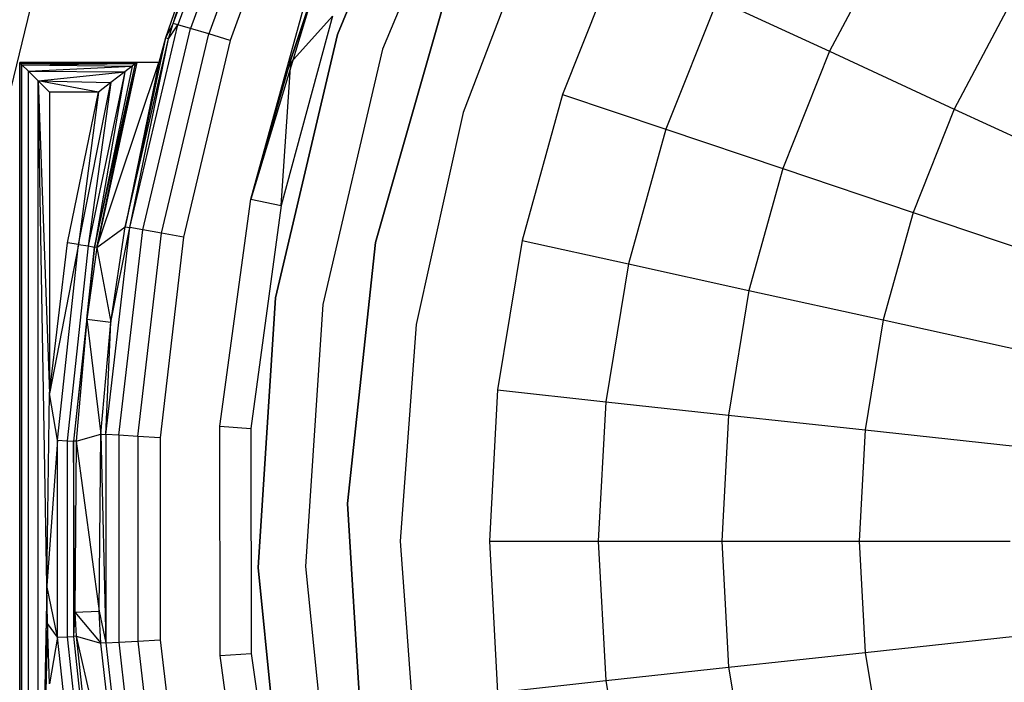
# Model space of a CAD drawing. Extents: x 0.04 to 8.34, y -4.15 to 4.15.
# Tile 14 of 34: x 1.04 to 2.7, y -0.24 to 0.87. Entities that reach past the tile are written whole.
import ezdxf

# ---------------------------------------------------------------- set-up
doc = ezdxf.new("R2010")
doc.units = 0
doc.header["$LTSCALE"] = 2.54
doc.layers.get('0').update_dxf_attribs({"color": 13, "linetype": 'CONTINUOUS'})

# ---------------------------------------------------------------- blocks, each defined once
blk = doc.blocks.new('MONOO_STL')
at = {"color": 0}
for p, q in [((1.7502, 1.2663, 8.5853), (1.5751, 0.8472, 8.5853)), ((1.5751, 0.8472, 0.0853), (1.7502, 1.2663, 0.0853)), ((1.7502, 1.2663, 8.5853), (1.5751, 0.8472, 8.5853)), ((1.5751, 0.8472, 0.0853), (1.7502, 1.2663, 0.0853)), ((1.8213, 1.2294, 0.0853), (1.6512, 0.8226, 0.0853)), ((1.8213, 1.2294, 0.0853), (1.6512, 0.8226, 0.0853)), ((1.8213, 1.2294, 2.5853), (1.6512, 0.8226, 2.5853)), ((1.8213, 1.2294, 2.5853), (1.6512, 0.8226, 2.5853)), ((1.2993, 0.8658, 8.4879), (1.4193, 1.1957, 8.4879)), ((1.2993, 0.8658, 8.4879), (1.4193, 1.1957, 8.4879)), ((1.427, 1.1924, 8.5254), (1.3073, 0.8634, 8.5254)), ((1.427, 1.1924, 8.5254), (1.3073, 0.8634, 8.5254)), ((1.4471, 1.1838, 8.5569), (1.3282, 0.8572, 8.5569)), ((1.4471, 1.1838, 8.5569), (1.3282, 0.8572, 8.5569)), ((1.4766, 1.1711, 8.5779), (1.359, 0.848, 8.5779)), ((1.4766, 1.1711, 8.5779), (1.359, 0.848, 8.5779)), ((1.5111, 1.1561, 8.5853), (1.395, 0.8372, 8.5853)), ((1.5111, 1.1561, 8.5853), (1.395, 0.8372, 8.5853)), ((1.3743, 1.1, 8.2853), (1.2865, 0.8414, 8.2853)), ((1.3743, 1.1, 8.2853), (1.2865, 0.8414, 8.2853)), ((1.2993, 0.8658, 8.4879), (1.3743, 1.1, 8.2853)), ((1.2993, 0.8658, 8.4879), (1.3743, 1.1, 8.2853)), ((1.917, 1.0572, 0.7591), (1.7866, 0.7163, 0.7591)), ((1.917, 1.0572, 0.4891), (1.7866, 0.7163, 0.4891)), ((1.917, 1.0572, 0.7591), (1.7866, 0.7163, 0.7591)), ((1.917, 1.0572, 0.4891), (1.7866, 0.7163, 0.4891)), ((2.5014, 1.0064, 1.4963), (2.402, 0.8189, 1.4963)), ((2.5014, 1.0064, 1.4963), (2.402, 0.8189, 1.4963)), ((2.0478, 0.9828, 0.7591), (1.9536, 0.7464, 0.7591)), ((2.0478, 0.9828, 0.7591), (1.9536, 0.7464, 0.7591)), ((0.9894, 0.6037, 6.5853), (1.0717, 0.9407, 6.5853)), ((0.9894, 0.6037, 6.5853), (1.0717, 0.9407, 6.5853)), ((1.4296, 0.5703, 6.5853), (1.5293, 0.9304, 6.5853)), ((1.4296, 0.5703, 6.5853), (1.5293, 0.9304, 6.5853)), ((1.5363, 0.9226, 6.8853), (1.4296, 0.5703, 6.5853)), ((1.5363, 0.9226, 6.8853), (1.4296, 0.5703, 6.5853)), ((1.5363, 0.9226, 6.8853), (1.4954, 0.8, 6.8853)), ((1.5363, 0.9226, 6.8853), (1.4954, 0.8, 6.8853)), ((1.4954, 0.8, 6.8853), (1.5358, 0.9212, 6.9371)), ((1.4954, 0.8, 6.8853), (1.5358, 0.9212, 6.9371)), ((1.7602, 0.9216, 8.5853), (1.6394, 0.4975, 8.5853)), ((1.6394, 0.4975, 2.5853), (1.7602, 0.9216, 2.5853)), ((1.7602, 0.9216, 8.5853), (1.6394, 0.4975, 8.5853)), ((1.6394, 0.4975, 2.5853), (1.7602, 0.9216, 2.5853)), ((2.2138, 0.906, 1.1342), (2.1269, 0.688, 1.1342)), ((2.2138, 0.906, 1.1342), (2.1269, 0.688, 1.1342)), ((2.2138, 0.906, 1.1342), (2.402, 0.8189, 1.4963)), ((2.2138, 0.906, 1.1342), (2.402, 0.8189, 1.4963)), ((1.5667, 0.878, 8.5853), (1.4809, 0.5598, 8.5853)), ((1.5667, 0.878, 8.5853), (1.4809, 0.5598, 8.5853)), ((1.5667, 0.878, 8.5853), (1.4968, 0.8, 6.9371)), ((1.5667, 0.878, 8.5853), (1.4968, 0.8, 6.9371)), ((2.6994, 0.8873, 1.8439), (2.6117, 0.7219, 1.8439)), ((2.6994, 0.8873, 1.8439), (2.6117, 0.7219, 1.8439)), ((1.2265, 0.5228, 8.5254), (1.3073, 0.8634, 8.5254)), ((1.2265, 0.5228, 8.5254), (1.3073, 0.8634, 8.5254)), ((1.2993, 0.8658, 8.4879), (1.2865, 0.8414, 8.2853)), ((1.2993, 0.8658, 8.4879), (1.2865, 0.8414, 8.2853)), ((1.2916, 0.8399, 8.4879), (1.2993, 0.8658, 8.4879)), ((1.2916, 0.8399, 8.4879), (1.2993, 0.8658, 8.4879)), ((1.2916, 0.8399, 8.4879), (1.3073, 0.8634, 8.5254)), ((1.2916, 0.8399, 8.4879), (1.3073, 0.8634, 8.5254)), ((1.3073, 0.8634, 8.5254), (1.2993, 0.8658, 8.4879)), ((1.3073, 0.8634, 8.5254), (1.2993, 0.8658, 8.4879)), ((1.3282, 0.8572, 8.5569), (1.3073, 0.8634, 8.5254)), ((1.3282, 0.8572, 8.5569), (1.3073, 0.8634, 8.5254)), ((1.248, 0.519, 8.5569), (1.3282, 0.8572, 8.5569)), ((1.248, 0.519, 8.5569), (1.3282, 0.8572, 8.5569)), ((1.2797, 0.5134, 8.5779), (1.359, 0.848, 8.5779)), ((1.2797, 0.5134, 8.5779), (1.359, 0.848, 8.5779)), ((1.359, 0.848, 8.5779), (1.3282, 0.8572, 8.5569)), ((1.359, 0.848, 8.5779), (1.3282, 0.8572, 8.5569)), ((1.395, 0.8372, 8.5853), (1.359, 0.848, 8.5779)), ((1.395, 0.8372, 8.5853), (1.359, 0.848, 8.5779)), ((1.5751, 0.8472, 8.5853), (1.4713, 0.405, 8.5853)), ((1.4713, 0.405, 0.0853), (1.5751, 0.8472, 0.0853)), ((1.5751, 0.8472, 8.5853), (1.4713, 0.405, 8.5853)), ((1.4713, 0.405, 0.0853), (1.5751, 0.8472, 0.0853)), ((1.5751, 0.8472, 8.5853), (1.5751, 0.8472, 0.0853)), ((1.5751, 0.8472, 8.5853), (1.5751, 0.8472, 0.0853)), ((1.2865, 0.8414, 8.2853), (1.2183, 0.5242, 8.4879)), ((1.2865, 0.8414, 8.2853), (1.2183, 0.5242, 8.4879)), ((1.2183, 0.5242, 8.4879), (1.2916, 0.8399, 8.4879)), ((1.2183, 0.5242, 8.4879), (1.2916, 0.8399, 8.4879)), ((1.2265, 0.5228, 8.5254), (1.2916, 0.8399, 8.4879)), ((1.2265, 0.5228, 8.5254), (1.2916, 0.8399, 8.4879)), ((1.2865, 0.8414, 8.2853), (1.2749, 0.8, 8.2853)), ((1.2865, 0.8414, 8.2853), (1.2749, 0.8, 8.2853)), ((1.2916, 0.8399, 8.4879), (1.2865, 0.8414, 8.2853)), ((1.2916, 0.8399, 8.4879), (1.2865, 0.8414, 8.2853)), ((1.395, 0.8372, 8.5853), (1.3168, 0.5069, 8.5853)), ((1.395, 0.8372, 8.5853), (1.3168, 0.5069, 8.5853)), ((1.6512, 0.8226, 0.0853), (1.5505, 0.3933, 0.0853)), ((1.6512, 0.8226, 0.0853), (1.5505, 0.3933, 0.0853)), ((1.6512, 0.8226, 2.5853), (1.5505, 0.3933, 2.5853)), ((1.6512, 0.8226, 2.5853), (1.5505, 0.3933, 2.5853)), ((1.6512, 0.8226, 0.0853), (1.6512, 0.8226, 2.5853)), ((1.6512, 0.8226, 0.0853), (1.6512, 0.8226, 2.5853)), ((2.402, 0.8189, 1.4963), (2.3235, 0.6218, 1.4963)), ((2.402, 0.8189, 1.4963), (2.3235, 0.6218, 1.4963)), ((2.402, 0.8189, 1.4963), (2.6117, 0.7219, 1.8439)), ((2.402, 0.8189, 1.4963), (2.6117, 0.7219, 1.8439)), ((1.0414, 0.8, 6.9353), (1.0414, 0.8, 8.2853)), ((1.0414, 0.8, 8.2853), (1.0414, -0.8, 8.2853)), ((1.0414, -0.8, 6.9353), (1.0414, 0.8, 6.9353)), ((1.2749, 0.8, 8.2853), (1.0414, 0.8, 8.2853)), ((1.0414, 0.8, 6.9353), (1.0414, 0.8, 8.2853)), ((1.0414, 0.8, 6.9353), (1.2382, 0.8, 6.9353)), ((1.0414, 0.8, 8.2853), (1.0414, -0.8, 8.2853)), ((1.2749, 0.8, 8.2853), (1.0414, 0.8, 8.2853)), ((1.0423, 0.799, 6.9255), (1.0414, 0.8, 6.9353)), ((1.0414, -0.8, 6.9353), (1.0414, 0.8, 6.9353)), ((1.0414, 0.8, 6.9353), (1.2382, 0.8, 6.9353)), ((1.0423, 0.799, 6.9255), (1.0414, 0.8, 6.9353)), ((1.0423, 0.799, 6.9255), (1.2382, 0.8, 6.9353)), ((1.0423, 0.799, 6.9255), (1.2382, 0.8, 6.9353)), ((1.0423, -0.799, 6.9255), (1.0423, 0.799, 6.9255)), ((1.0452, 0.7962, 6.9162), (1.0423, 0.799, 6.9255)), ((1.0423, -0.799, 6.9255), (1.0423, 0.799, 6.9255)), ((1.0423, 0.799, 6.9255), (1.2358, 0.7981, 6.9218)), ((1.0423, 0.799, 6.9255), (1.2358, 0.7981, 6.9218)), ((1.0452, 0.7962, 6.9162), (1.0423, 0.799, 6.9255)), ((1.0452, 0.7962, 6.9162), (1.2358, 0.7981, 6.9218)), ((1.0452, 0.7962, 6.9162), (1.2358, 0.7981, 6.9218)), ((1.0452, -0.7962, 6.9162), (1.0452, 0.7962, 6.9162)), ((1.056, 0.7854, 6.8999), (1.0452, 0.7962, 6.9162)), ((1.0452, -0.7962, 6.9162), (1.0452, 0.7962, 6.9162)), ((1.0452, 0.7962, 6.9162), (1.2303, 0.7939, 6.9114)), ((1.0452, 0.7962, 6.9162), (1.2303, 0.7939, 6.9114)), ((1.056, 0.7854, 6.8999), (1.0452, 0.7962, 6.9162)), ((1.167, 0.49, 6.9153), (1.2358, 0.7981, 6.9218)), ((1.167, 0.49, 6.9153), (1.2358, 0.7981, 6.9218)), ((1.2382, 0.8, 6.9353), (1.1711, 0.4894, 6.934)), ((1.1711, 0.4894, 6.934), (1.2749, 0.8, 8.2853)), ((1.1711, 0.4894, 6.934), (1.2749, 0.8, 8.2853)), ((1.2382, 0.8, 6.9353), (1.1711, 0.4894, 6.934)), ((1.1711, 0.4894, 6.934), (1.2358, 0.7981, 6.9218)), ((1.1711, 0.4894, 6.934), (1.2358, 0.7981, 6.9218)), ((1.2749, 0.8, 8.2853), (1.2183, 0.5242, 8.4879)), ((1.2749, 0.8, 8.2853), (1.2183, 0.5242, 8.4879)), ((1.2358, 0.7981, 6.9218), (1.2303, 0.7939, 6.9114)), ((1.2358, 0.7981, 6.9218), (1.2303, 0.7939, 6.9114)), ((1.2382, 0.8, 6.9353), (1.2358, 0.7981, 6.9218)), ((1.2382, 0.8, 6.9353), (1.2358, 0.7981, 6.9218)), ((1.2749, 0.8, 8.2853), (1.2382, 0.8, 6.9353)), ((1.2749, 0.8, 8.2853), (1.2382, 0.8, 6.9353)), ((1.4954, 0.8, 6.8853), (1.4296, 0.5703, 6.5853)), ((1.4954, 0.8, 6.8853), (1.4296, 0.5703, 6.5853)), ((1.4809, 0.5598, 8.5853), (1.4968, 0.8, 6.9371)), ((1.4809, 0.5598, 8.5853), (1.4968, 0.8, 6.9371)), ((1.4954, 0.8, 6.8853), (1.4968, 0.8, 6.9371)), ((1.4954, 0.8, 6.8853), (1.4968, 0.8, 6.9371)), ((1.056, 0.7854, 6.8999), (1.2303, 0.7939, 6.9114)), ((1.056, 0.7854, 6.8999), (1.2303, 0.7939, 6.9114)), ((1.056, -0.7854, 6.8999), (1.056, 0.7854, 6.8999)), ((1.0722, 0.7691, 6.8891), (1.056, 0.7854, 6.8999)), ((1.056, -0.7854, 6.8999), (1.056, 0.7854, 6.8999)), ((1.056, 0.7854, 6.8999), (1.218, 0.7845, 6.8991)), ((1.056, 0.7854, 6.8999), (1.218, 0.7845, 6.8991)), ((1.0722, 0.7691, 6.8891), (1.056, 0.7854, 6.8999)), ((1.0722, 0.7691, 6.8891), (1.218, 0.7845, 6.8991)), ((1.0722, 0.7691, 6.8891), (1.218, 0.7845, 6.8991)), ((1.218, 0.7845, 6.8991), (1.1562, 0.4918, 6.8995)), ((1.218, 0.7845, 6.8991), (1.1562, 0.4918, 6.8995)), ((1.2303, 0.7939, 6.9114), (1.167, 0.49, 6.9153)), ((1.2303, 0.7939, 6.9114), (1.167, 0.49, 6.9153)), ((1.218, 0.7845, 6.8991), (1.167, 0.49, 6.9153)), ((1.218, 0.7845, 6.8991), (1.167, 0.49, 6.9153)), ((1.218, 0.7845, 6.8991), (1.1946, 0.7664, 6.888)), ((1.218, 0.7845, 6.8991), (1.1946, 0.7664, 6.888)), ((1.2303, 0.7939, 6.9114), (1.218, 0.7845, 6.8991)), ((1.2303, 0.7939, 6.9114), (1.218, 0.7845, 6.8991)), ((1.0914, 0.75, 6.8853), (1.0722, 0.7691, 6.8891)), ((1.0722, 0.7691, 6.8891), (1.0914, 0.2439, 6.8853)), ((1.0722, -0.7691, 6.8891), (1.0722, 0.7691, 6.8891)), ((1.0871, -0.0785, 6.8855), (1.0722, 0.7691, 6.8891)), ((1.0722, -0.7691, 6.8891), (1.0722, 0.7691, 6.8891)), ((1.0871, -0.0785, 6.8855), (1.0722, 0.7691, 6.8891)), ((1.0722, 0.7691, 6.8891), (1.0914, 0.2439, 6.8853)), ((1.0722, 0.7691, 6.8891), (1.1946, 0.7664, 6.888)), ((1.1736, 0.75, 6.8853), (1.0722, 0.7691, 6.8891)), ((1.0914, 0.75, 6.8853), (1.0722, 0.7691, 6.8891)), ((1.1736, 0.75, 6.8853), (1.0722, 0.7691, 6.8891)), ((1.0722, 0.7691, 6.8891), (1.1946, 0.7664, 6.888)), ((1.1404, 0.4943, 6.889), (1.1946, 0.7664, 6.888)), ((1.1404, 0.4943, 6.889), (1.1946, 0.7664, 6.888)), ((1.1946, 0.7664, 6.888), (1.1562, 0.4918, 6.8995)), ((1.1946, 0.7664, 6.888), (1.1562, 0.4918, 6.8995)), ((1.1946, 0.7664, 6.888), (1.1736, 0.75, 6.8853)), ((1.1946, 0.7664, 6.888), (1.1736, 0.75, 6.8853)), ((1.1736, 0.75, 6.8853), (1.0914, 0.75, 6.8853)), ((1.0914, 0.75, 6.8853), (1.0914, 0.2439, 6.8853)), ((1.0914, 0.75, 6.8853), (1.0914, 0.2439, 6.8853)), ((1.1736, 0.75, 6.8853), (1.0914, 0.75, 6.8853)), ((1.1218, 0.4973, 6.8853), (1.1736, 0.75, 6.8853)), ((1.1218, 0.4973, 6.8853), (1.1736, 0.75, 6.8853)), ((1.1736, 0.75, 6.8853), (1.1404, 0.4943, 6.889)), ((1.1736, 0.75, 6.8853), (1.1404, 0.4943, 6.889)), ((1.9536, 0.7464, 0.7591), (1.8856, 0.5012, 0.7591)), ((1.9536, 0.7464, 0.7591), (1.8856, 0.5012, 0.7591)), ((1.9536, 0.7464, 0.7591), (2.1269, 0.688, 1.1342)), ((1.9536, 0.7464, 0.7591), (2.1269, 0.688, 1.1342)), ((1.7866, 0.7163, 0.7591), (1.7073, 0.36, 0.7591)), ((1.7866, 0.7163, 0.4891), (1.7073, 0.36, 0.4891)), ((1.7866, 0.7163, 0.7591), (1.7073, 0.36, 0.7591)), ((1.7866, 0.7163, 0.4891), (1.7073, 0.36, 0.4891)), ((1.7866, 0.7163, 0.4891), (1.7866, 0.7163, 0.7591)), ((1.7866, 0.7163, 0.4891), (1.7866, 0.7163, 0.7591)), ((2.6117, 0.7219, 1.8439), (2.5424, 0.548, 1.8439)), ((2.6117, 0.7219, 1.8439), (2.5424, 0.548, 1.8439)), ((2.6117, 0.7219, 1.8439), (2.8419, 0.6154, 2.1753)), ((2.6117, 0.7219, 1.8439), (2.8419, 0.6154, 2.1753)), ((2.1269, 0.688, 1.1342), (2.0642, 0.4619, 1.1342)), ((2.1269, 0.688, 1.1342), (2.0642, 0.4619, 1.1342)), ((2.1269, 0.688, 1.1342), (2.3235, 0.6218, 1.4963)), ((2.1269, 0.688, 1.1342), (2.3235, 0.6218, 1.4963)), ((2.3235, 0.6218, 1.4963), (2.2667, 0.4173, 1.4963)), ((2.3235, 0.6218, 1.4963), (2.2667, 0.4173, 1.4963)), ((2.3235, 0.6218, 1.4963), (2.5424, 0.548, 1.8439)), ((2.3235, 0.6218, 1.4963), (2.5424, 0.548, 1.8439)), ((1.3777, 0.1889, 6.5853), (1.4296, 0.5703, 6.5853)), ((1.3777, 0.1889, 6.5853), (1.4296, 0.5703, 6.5853)), ((1.4296, 0.5703, 6.5853), (1.4809, 0.5598, 8.5853)), ((1.4296, 0.5703, 6.5853), (1.4809, 0.5598, 8.5853)), ((1.4809, 0.5598, 8.5853), (1.4299, 0.1854, 8.5853)), ((1.4809, 0.5598, 8.5853), (1.4299, 0.1854, 8.5853)), ((2.5424, 0.548, 1.8439), (2.4923, 0.3676, 1.8439)), ((2.5424, 0.548, 1.8439), (2.4923, 0.3676, 1.8439)), ((2.5424, 0.548, 1.8439), (2.7828, 0.467, 2.1753)), ((2.5424, 0.548, 1.8439), (2.7828, 0.467, 2.1753)), ((1.1711, 0.4894, 6.934), (1.2183, 0.5242, 8.4879)), ((1.1711, 0.4894, 6.934), (1.2183, 0.5242, 8.4879)), ((1.1859, 0.175, 8.5254), (1.2265, 0.5228, 8.5254)), ((1.1859, 0.175, 8.5254), (1.2265, 0.5228, 8.5254)), ((1.1945, 0.3639, 8.4879), (1.2183, 0.5242, 8.4879)), ((1.1945, 0.3639, 8.4879), (1.2183, 0.5242, 8.4879)), ((1.1945, 0.3639, 8.4879), (1.2265, 0.5228, 8.5254)), ((1.1945, 0.3639, 8.4879), (1.2265, 0.5228, 8.5254)), ((1.2077, 0.1738, 8.5569), (1.248, 0.519, 8.5569)), ((1.2077, 0.1738, 8.5569), (1.248, 0.519, 8.5569)), ((1.2183, 0.5242, 8.4879), (1.2265, 0.5228, 8.5254)), ((1.2183, 0.5242, 8.4879), (1.2265, 0.5228, 8.5254)), ((1.248, 0.519, 8.5569), (1.2265, 0.5228, 8.5254)), ((1.248, 0.519, 8.5569), (1.2265, 0.5228, 8.5254)), ((1.2398, 0.1719, 8.5779), (1.2797, 0.5134, 8.5779)), ((1.2398, 0.1719, 8.5779), (1.2797, 0.5134, 8.5779)), ((1.2797, 0.5134, 8.5779), (1.248, 0.519, 8.5569)), ((1.2797, 0.5134, 8.5779), (1.248, 0.519, 8.5569)), ((1.3168, 0.5069, 8.5853), (1.2797, 0.5134, 8.5779)), ((1.3168, 0.5069, 8.5853), (1.2797, 0.5134, 8.5779)), ((1.0914, 0.2439, 6.8853), (1.1218, 0.4973, 6.8853)), ((1.0914, 0.2439, 6.8853), (1.1218, 0.4973, 6.8853)), ((1.1404, 0.4943, 6.889), (1.1218, 0.4973, 6.8853)), ((1.1404, 0.4943, 6.889), (1.1218, 0.4973, 6.8853)), ((1.3168, 0.5069, 8.5853), (1.2774, 0.1697, 8.5853)), ((1.3168, 0.5069, 8.5853), (1.2774, 0.1697, 8.5853)), ((1.6394, 0.4975, 8.5853), (1.592, 0.059, 8.5853)), ((1.592, 0.059, 2.5853), (1.6394, 0.4975, 2.5853)), ((1.6394, 0.4975, 8.5853), (1.592, 0.059, 8.5853)), ((1.592, 0.059, 2.5853), (1.6394, 0.4975, 2.5853)), ((1.6394, 0.4975, 8.5853), (1.6394, 0.4975, 2.5853)), ((1.6394, 0.4975, 8.5853), (1.6394, 0.4975, 2.5853)), ((1.8856, 0.5012, 0.7591), (1.8444, 0.2501, 0.7591)), ((1.8856, 0.5012, 0.7591), (1.8444, 0.2501, 0.7591)), ((1.8856, 0.5012, 0.7591), (2.0642, 0.4619, 1.1342)), ((1.8856, 0.5012, 0.7591), (2.0642, 0.4619, 1.1342)), ((1.1404, 0.4943, 6.889), (1.0914, 0.2439, 6.8853)), ((1.1404, 0.4943, 6.889), (1.0914, 0.2439, 6.8853)), ((1.105, 0.1654, 6.889), (1.1404, 0.4943, 6.889)), ((1.105, 0.1654, 6.889), (1.1404, 0.4943, 6.889)), ((1.1562, 0.4918, 6.8995), (1.1211, 0.1646, 6.8995)), ((1.1562, 0.4918, 6.8995), (1.1211, 0.1646, 6.8995)), ((1.167, 0.49, 6.9153), (1.132, 0.164, 6.9153)), ((1.167, 0.49, 6.9153), (1.132, 0.164, 6.9153)), ((1.1404, 0.4943, 6.889), (1.1562, 0.4918, 6.8995)), ((1.1404, 0.4943, 6.889), (1.1562, 0.4918, 6.8995)), ((1.1541, 0.3688, 6.934), (1.167, 0.49, 6.9153)), ((1.1541, 0.3688, 6.934), (1.167, 0.49, 6.9153)), ((1.1711, 0.4894, 6.934), (1.1541, 0.3688, 6.934)), ((1.1711, 0.4894, 6.934), (1.1541, 0.3688, 6.934)), ((1.1562, 0.4918, 6.8995), (1.167, 0.49, 6.9153)), ((1.1562, 0.4918, 6.8995), (1.167, 0.49, 6.9153)), ((1.1711, 0.4894, 6.934), (1.167, 0.49, 6.9153)), ((1.1711, 0.4894, 6.934), (1.167, 0.49, 6.9153)), ((1.1711, 0.4894, 6.934), (1.1945, 0.3639, 8.4879)), ((1.1711, 0.4894, 6.934), (1.1945, 0.3639, 8.4879)), ((2.0642, 0.4619, 1.1342), (2.0262, 0.2303, 1.1342)), ((2.0642, 0.4619, 1.1342), (2.0262, 0.2303, 1.1342)), ((2.0642, 0.4619, 1.1342), (2.2667, 0.4173, 1.4963)), ((2.0642, 0.4619, 1.1342), (2.2667, 0.4173, 1.4963)), ((2.2667, 0.4173, 1.4963), (2.2324, 0.2079, 1.4963)), ((2.2667, 0.4173, 1.4963), (2.2324, 0.2079, 1.4963)), ((2.2667, 0.4173, 1.4963), (2.4923, 0.3676, 1.8439)), ((2.2667, 0.4173, 1.4963), (2.4923, 0.3676, 1.8439)), ((1.4713, 0.405, 8.5853), (1.4418, -0.0482, 8.5853)), ((1.4418, -0.0482, 0.0853), (1.4713, 0.405, 0.0853)), ((1.4713, 0.405, 8.5853), (1.4418, -0.0482, 8.5853)), ((1.4418, -0.0482, 0.0853), (1.4713, 0.405, 0.0853)), ((1.4713, 0.405, 8.5853), (1.4713, 0.405, 0.0853)), ((1.4713, 0.405, 8.5853), (1.4713, 0.405, 0.0853)), ((1.5505, 0.3933, 0.0853), (1.5218, -0.0468, 0.0853)), ((1.5505, 0.3933, 0.0853), (1.5218, -0.0468, 0.0853)), ((1.5505, 0.3933, 2.5853), (1.5218, -0.0468, 2.5853)), ((1.5505, 0.3933, 2.5853), (1.5218, -0.0468, 2.5853)), ((1.5505, 0.3933, 0.0853), (1.5505, 0.3933, 2.5853)), ((1.5505, 0.3933, 0.0853), (1.5505, 0.3933, 2.5853)), ((1.1541, 0.3688, 6.934), (1.132, 0.164, 6.9153)), ((1.1541, 0.3688, 6.934), (1.132, 0.164, 6.9153)), ((1.1541, 0.3688, 6.934), (1.1361, 0.1637, 6.934)), ((1.1541, 0.3688, 6.934), (1.1361, 0.1637, 6.934)), ((1.1541, 0.3688, 6.934), (1.1945, 0.3639, 8.4879)), ((1.1541, 0.3688, 6.934), (1.1945, 0.3639, 8.4879)), ((1.1541, 0.3688, 6.934), (1.1776, 0.1755, 8.4879)), ((1.1541, 0.3688, 6.934), (1.1776, 0.1755, 8.4879)), ((2.4923, 0.3676, 1.8439), (2.4621, 0.1829, 1.8439)), ((2.4923, 0.3676, 1.8439), (2.4621, 0.1829, 1.8439)), ((2.4923, 0.3676, 1.8439), (2.74, 0.3131, 2.1753)), ((2.4923, 0.3676, 1.8439), (2.74, 0.3131, 2.1753)), ((1.1776, 0.1755, 8.4879), (1.1945, 0.3639, 8.4879)), ((1.1776, 0.1755, 8.4879), (1.1945, 0.3639, 8.4879)), ((1.1859, 0.175, 8.5254), (1.1945, 0.3639, 8.4879)), ((1.1859, 0.175, 8.5254), (1.1945, 0.3639, 8.4879)), ((1.7073, 0.36, 0.7591), (1.6806, -0.004, 0.7591)), ((1.7073, 0.36, 0.4891), (1.6806, -0.004, 0.4891)), ((1.7073, 0.36, 0.7591), (1.6806, -0.004, 0.7591)), ((1.7073, 0.36, 0.4891), (1.6806, -0.004, 0.4891)), ((1.7073, 0.36, 0.4891), (1.7073, 0.36, 0.7591)), ((1.7073, 0.36, 0.4891), (1.7073, 0.36, 0.7591)), ((1.8444, 0.2501, 0.7591), (1.8306, -0.004, 0.7591)), ((1.8444, 0.2501, 0.7591), (1.8306, -0.004, 0.7591)), ((1.8444, 0.2501, 0.7591), (2.0262, 0.2303, 1.1342)), ((1.8444, 0.2501, 0.7591), (2.0262, 0.2303, 1.1342)), ((1.0871, -0.0785, 6.8855), (1.0914, 0.2439, 6.8853)), ((1.0871, -0.0785, 6.8855), (1.0914, 0.2439, 6.8853)), ((1.105, 0.1654, 6.889), (1.0914, 0.2439, 6.8853)), ((1.105, 0.1654, 6.889), (1.0914, 0.2439, 6.8853)), ((2.0262, 0.2303, 1.1342), (2.0135, -0.004, 1.1342)), ((2.0262, 0.2303, 1.1342), (2.0135, -0.004, 1.1342)), ((2.0262, 0.2303, 1.1342), (2.2324, 0.2079, 1.4963)), ((2.0262, 0.2303, 1.1342), (2.2324, 0.2079, 1.4963)), ((2.2324, 0.2079, 1.4963), (2.2209, -0.004, 1.4963)), ((2.2324, 0.2079, 1.4963), (2.2209, -0.004, 1.4963)), ((2.2324, 0.2079, 1.4963), (2.4621, 0.1829, 1.8439)), ((2.2324, 0.2079, 1.4963), (2.4621, 0.1829, 1.8439)), ((1.3782, -0.1961, 6.5853), (1.3777, 0.1889, 6.5853)), ((1.3777, 0.1889, 6.5853), (1.4299, 0.1854, 8.5853)), ((1.3777, 0.1889, 6.5853), (1.4299, 0.1854, 8.5853)), ((1.3782, -0.1961, 6.5853), (1.3777, 0.1889, 6.5853)), ((1.4299, 0.1854, 8.5853), (1.4304, -0.1925, 8.5853)), ((1.4299, 0.1854, 8.5853), (1.4304, -0.1925, 8.5853)), ((2.4621, 0.1829, 1.8439), (2.4519, -0.004, 1.8439)), ((2.4621, 0.1829, 1.8439), (2.4519, -0.004, 1.8439)), ((2.4621, 0.1829, 1.8439), (2.7142, 0.1555, 2.1753)), ((2.4621, 0.1829, 1.8439), (2.7142, 0.1555, 2.1753)), ((1.1361, 0.1637, 6.934), (1.1776, 0.1755, 8.4879)), ((1.1361, 0.1637, 6.934), (1.1776, 0.1755, 8.4879)), ((1.1749, -0.1216, 8.4879), (1.1776, 0.1755, 8.4879)), ((1.1749, -0.1216, 8.4879), (1.1776, 0.1755, 8.4879)), ((1.1776, 0.1755, 8.4879), (1.1859, 0.175, 8.5254)), ((1.1776, 0.1755, 8.4879), (1.1859, 0.175, 8.5254)), ((1.1776, 0.1755, 8.4879), (1.1859, -0.175, 8.5254)), ((1.1776, 0.1755, 8.4879), (1.1859, -0.175, 8.5254)), ((1.2077, 0.1738, 8.5569), (1.1859, 0.175, 8.5254)), ((1.1859, 0.175, 8.5254), (1.1859, -0.175, 8.5254)), ((1.1859, 0.175, 8.5254), (1.1859, -0.175, 8.5254)), ((1.2077, 0.1738, 8.5569), (1.1859, 0.175, 8.5254)), ((1.2398, 0.1719, 8.5779), (1.2077, 0.1738, 8.5569)), ((1.2077, 0.1738, 8.5569), (1.2077, -0.1738, 8.5569)), ((1.2077, 0.1738, 8.5569), (1.2077, -0.1738, 8.5569)), ((1.2398, 0.1719, 8.5779), (1.2077, 0.1738, 8.5569)), ((1.2774, 0.1697, 8.5853), (1.2398, 0.1719, 8.5779)), ((1.2398, 0.1719, 8.5779), (1.2398, -0.1719, 8.5779)), ((1.2398, 0.1719, 8.5779), (1.2398, -0.1719, 8.5779)), ((1.2774, 0.1697, 8.5853), (1.2398, 0.1719, 8.5779)), ((1.2774, 0.1697, 8.5853), (1.2774, -0.1697, 8.5853)), ((1.2774, 0.1697, 8.5853), (1.2774, -0.1697, 8.5853)), ((1.105, 0.1654, 6.889), (1.0871, -0.0785, 6.8855)), ((1.105, 0.1654, 6.889), (1.0871, -0.0785, 6.8855)), ((1.105, -0.1654, 6.889), (1.105, 0.1654, 6.889)), ((1.105, 0.1654, 6.889), (1.1211, 0.1646, 6.8995)), ((1.105, 0.1654, 6.889), (1.1211, 0.1646, 6.8995)), ((1.105, -0.1654, 6.889), (1.105, 0.1654, 6.889)), ((1.1211, 0.1646, 6.8995), (1.132, 0.164, 6.9153)), ((1.1211, 0.1646, 6.8995), (1.132, 0.164, 6.9153)), ((1.1211, 0.1646, 6.8995), (1.1211, -0.1646, 6.8995)), ((1.1211, 0.1646, 6.8995), (1.1211, -0.1646, 6.8995)), ((1.1342, -0.1232, 6.934), (1.132, 0.164, 6.9153)), ((1.132, 0.164, 6.9153), (1.132, -0.164, 6.9153)), ((1.1361, 0.1637, 6.934), (1.132, 0.164, 6.9153)), ((1.1342, -0.1232, 6.934), (1.132, 0.164, 6.9153)), ((1.1361, 0.1637, 6.934), (1.132, 0.164, 6.9153)), ((1.132, 0.164, 6.9153), (1.132, -0.164, 6.9153)), ((1.1361, 0.1637, 6.934), (1.1342, -0.1232, 6.934)), ((1.1361, 0.1637, 6.934), (1.1342, -0.1232, 6.934)), ((1.1361, 0.1637, 6.934), (1.1749, -0.1216, 8.4879)), ((1.1361, 0.1637, 6.934), (1.1749, -0.1216, 8.4879)), ((1.592, 0.059, 8.5853), (1.592, 0.059, 2.5853)), ((1.592, 0.059, 8.5853), (1.592, 0.059, 2.5853)), ((1.592, 0.059, 8.5853), (1.6194, -0.3811, 8.5853)), ((1.6194, -0.3811, 2.5853), (1.592, 0.059, 2.5853)), ((1.592, 0.059, 8.5853), (1.6194, -0.3811, 8.5853)), ((1.6194, -0.3811, 2.5853), (1.592, 0.059, 2.5853)), ((1.6806, -0.004, 0.7591), (1.7073, -0.368, 0.7591)), ((1.6806, -0.004, 0.7591), (1.7073, -0.368, 0.7591)), ((1.6806, -0.004, 0.4891), (1.6806, -0.004, 0.7591)), ((1.6806, -0.004, 0.4891), (1.7073, -0.368, 0.4891)), ((1.6806, -0.004, 0.4891), (1.6806, -0.004, 0.7591)), ((1.6806, -0.004, 0.4891), (1.7073, -0.368, 0.4891)), ((1.8306, -0.004, 0.7591), (2.0135, -0.004, 1.1342)), ((1.8306, -0.004, 0.7591), (1.8444, -0.258, 0.7591)), ((1.8306, -0.004, 0.7591), (2.0135, -0.004, 1.1342)), ((1.8306, -0.004, 0.7591), (1.8444, -0.258, 0.7591)), ((2.0135, -0.004, 1.1342), (2.2209, -0.004, 1.4963)), ((2.0135, -0.004, 1.1342), (2.0262, -0.2383, 1.1342)), ((2.0135, -0.004, 1.1342), (2.2209, -0.004, 1.4963)), ((2.0135, -0.004, 1.1342), (2.0262, -0.2383, 1.1342)), ((2.2209, -0.004, 1.4963), (2.4519, -0.004, 1.8439)), ((2.2209, -0.004, 1.4963), (2.2324, -0.2159, 1.4963)), ((2.2209, -0.004, 1.4963), (2.4519, -0.004, 1.8439)), ((2.2209, -0.004, 1.4963), (2.2324, -0.2159, 1.4963)), ((2.4519, -0.004, 1.8439), (2.7055, -0.004, 2.1753)), ((2.4519, -0.004, 1.8439), (2.4621, -0.1909, 1.8439)), ((2.4519, -0.004, 1.8439), (2.7055, -0.004, 2.1753)), ((2.4519, -0.004, 1.8439), (2.4621, -0.1909, 1.8439)), ((1.4418, -0.0482, 8.5853), (1.4872, -0.5001, 8.5853)), ((1.4872, -0.5001, 0.0853), (1.4418, -0.0482, 0.0853)), ((1.4418, -0.0482, 8.5853), (1.4872, -0.5001, 8.5853)), ((1.4418, -0.0482, 8.5853), (1.4418, -0.0482, 0.0853)), ((1.4872, -0.5001, 0.0853), (1.4418, -0.0482, 0.0853)), ((1.4418, -0.0482, 8.5853), (1.4418, -0.0482, 0.0853)), ((1.5218, -0.0468, 0.0853), (1.5659, -0.4855, 0.0853)), ((1.5218, -0.0468, 0.0853), (1.5659, -0.4855, 0.0853)), ((1.5218, -0.0468, 0.0853), (1.5218, -0.0468, 2.5853)), ((1.5218, -0.0468, 2.5853), (1.5659, -0.4855, 2.5853)), ((1.5218, -0.0468, 0.0853), (1.5218, -0.0468, 2.5853)), ((1.5218, -0.0468, 2.5853), (1.5659, -0.4855, 2.5853)), ((1.0871, -0.0785, 6.8855), (1.0722, -0.7691, 6.8891)), ((1.0871, -0.0785, 6.8855), (1.0722, -0.7691, 6.8891)), ((1.0882, -0.1424, 6.8854), (1.0871, -0.0785, 6.8855)), ((1.105, -0.1654, 6.889), (1.0871, -0.0785, 6.8855)), ((1.0882, -0.1424, 6.8854), (1.0871, -0.0785, 6.8855)), ((1.105, -0.1654, 6.889), (1.0871, -0.0785, 6.8855)), ((1.1342, -0.1232, 6.934), (1.132, -0.164, 6.9153)), ((1.1342, -0.1232, 6.934), (1.132, -0.164, 6.9153)), ((1.1342, -0.1232, 6.934), (1.1749, -0.1216, 8.4879)), ((1.1342, -0.1232, 6.934), (1.1749, -0.1216, 8.4879)), ((1.1342, -0.1232, 6.934), (1.1776, -0.1755, 8.4879)), ((1.1342, -0.1232, 6.934), (1.1776, -0.1755, 8.4879)), ((1.1342, -0.1232, 6.934), (1.1361, -0.1637, 6.934)), ((1.1342, -0.1232, 6.934), (1.1361, -0.1637, 6.934)), ((1.1776, -0.1755, 8.4879), (1.1749, -0.1216, 8.4879)), ((1.1749, -0.1216, 8.4879), (1.1859, -0.175, 8.5254)), ((1.1749, -0.1216, 8.4879), (1.1859, -0.175, 8.5254)), ((1.1776, -0.1755, 8.4879), (1.1749, -0.1216, 8.4879)), ((1.0882, -0.1424, 6.8854), (1.0722, -0.7691, 6.8891)), ((1.0882, -0.1424, 6.8854), (1.0722, -0.7691, 6.8891)), ((1.0914, -0.2439, 6.8853), (1.0882, -0.1424, 6.8854)), ((1.105, -0.1654, 6.889), (1.0882, -0.1424, 6.8854)), ((1.0914, -0.2439, 6.8853), (1.0882, -0.1424, 6.8854)), ((1.105, -0.1654, 6.889), (1.0882, -0.1424, 6.8854)), ((1.105, -0.1654, 6.889), (1.0914, -0.2439, 6.8853)), ((1.105, -0.1654, 6.889), (1.0914, -0.2439, 6.8853)), ((1.105, -0.1654, 6.889), (1.1211, -0.1646, 6.8995)), ((1.105, -0.1654, 6.889), (1.1211, -0.1646, 6.8995)), ((1.1404, -0.4943, 6.889), (1.105, -0.1654, 6.889)), ((1.1404, -0.4943, 6.889), (1.105, -0.1654, 6.889)), ((1.1211, -0.1646, 6.8995), (1.132, -0.164, 6.9153)), ((1.1211, -0.1646, 6.8995), (1.132, -0.164, 6.9153)), ((1.1211, -0.1646, 6.8995), (1.1562, -0.4918, 6.8995)), ((1.1211, -0.1646, 6.8995), (1.1562, -0.4918, 6.8995)), ((1.1361, -0.1637, 6.934), (1.132, -0.164, 6.9153)), ((1.1361, -0.1637, 6.934), (1.132, -0.164, 6.9153)), ((1.132, -0.164, 6.9153), (1.167, -0.49, 6.9153)), ((1.132, -0.164, 6.9153), (1.167, -0.49, 6.9153)), ((1.1361, -0.1637, 6.934), (1.1776, -0.1755, 8.4879)), ((1.1361, -0.1637, 6.934), (1.1776, -0.1755, 8.4879)), ((1.1361, -0.1637, 6.934), (1.2183, -0.5242, 8.4879)), ((1.1361, -0.1637, 6.934), (1.2183, -0.5242, 8.4879)), ((1.1361, -0.1637, 6.934), (1.1711, -0.4894, 6.934)), ((1.1361, -0.1637, 6.934), (1.1711, -0.4894, 6.934)), ((2.4621, -0.1909, 1.8439), (2.7142, -0.1635, 2.1753)), ((2.4621, -0.1909, 1.8439), (2.7142, -0.1635, 2.1753)), ((1.1859, -0.175, 8.5254), (1.1776, -0.1755, 8.4879)), ((1.1859, -0.175, 8.5254), (1.1776, -0.1755, 8.4879)), ((1.2183, -0.5242, 8.4879), (1.1776, -0.1755, 8.4879)), ((1.2183, -0.5242, 8.4879), (1.1776, -0.1755, 8.4879)), ((1.1859, -0.175, 8.5254), (1.2077, -0.1738, 8.5569)), ((1.1859, -0.175, 8.5254), (1.2077, -0.1738, 8.5569)), ((1.1859, -0.175, 8.5254), (1.2265, -0.5228, 8.5254)), ((1.1859, -0.175, 8.5254), (1.2265, -0.5228, 8.5254)), ((1.2077, -0.1738, 8.5569), (1.2398, -0.1719, 8.5779)), ((1.2077, -0.1738, 8.5569), (1.2398, -0.1719, 8.5779)), ((1.2077, -0.1738, 8.5569), (1.248, -0.519, 8.5569)), ((1.2077, -0.1738, 8.5569), (1.248, -0.519, 8.5569)), ((1.2398, -0.1719, 8.5779), (1.2774, -0.1697, 8.5853)), ((1.2398, -0.1719, 8.5779), (1.2774, -0.1697, 8.5853)), ((1.2398, -0.1719, 8.5779), (1.2797, -0.5134, 8.5779)), ((1.2398, -0.1719, 8.5779), (1.2797, -0.5134, 8.5779)), ((1.2774, -0.1697, 8.5853), (1.3168, -0.5069, 8.5853)), ((1.2774, -0.1697, 8.5853), (1.3168, -0.5069, 8.5853)), ((1.3782, -0.1961, 6.5853), (1.4304, -0.1925, 8.5853)), ((1.3782, -0.1961, 6.5853), (1.4304, -0.1925, 8.5853)), ((1.4311, -0.5774, 6.5853), (1.3782, -0.1961, 6.5853)), ((1.4311, -0.5774, 6.5853), (1.3782, -0.1961, 6.5853)), ((1.4304, -0.1925, 8.5853), (1.4824, -0.5667, 8.5853)), ((1.4304, -0.1925, 8.5853), (1.4824, -0.5667, 8.5853)), ((2.2324, -0.2159, 1.4963), (2.4621, -0.1909, 1.8439)), ((2.2324, -0.2159, 1.4963), (2.4621, -0.1909, 1.8439)), ((2.4621, -0.1909, 1.8439), (2.4923, -0.3756, 1.8439)), ((2.4621, -0.1909, 1.8439), (2.4923, -0.3756, 1.8439)), ((2.0262, -0.2383, 1.1342), (2.2324, -0.2159, 1.4963)), ((2.0262, -0.2383, 1.1342), (2.2324, -0.2159, 1.4963)), ((2.2324, -0.2159, 1.4963), (2.2667, -0.4252, 1.4963)), ((2.2324, -0.2159, 1.4963), (2.2667, -0.4252, 1.4963)), ((1.8444, -0.258, 0.7591), (2.0262, -0.2383, 1.1342)), ((1.8444, -0.258, 0.7591), (2.0262, -0.2383, 1.1342)), ((2.0262, -0.2383, 1.1342), (2.0642, -0.4698, 1.1342)), ((2.0262, -0.2383, 1.1342), (2.0642, -0.4698, 1.1342))]:
    blk.add_line(p, q, dxfattribs=at)

msp = doc.modelspace()

# ---------------------------------------------------------------- block references
at = {"color": 0}
msp.add_blockref('MONOO_STL', (0, 0), dxfattribs=at)

doc.saveas('drawing.dxf')
